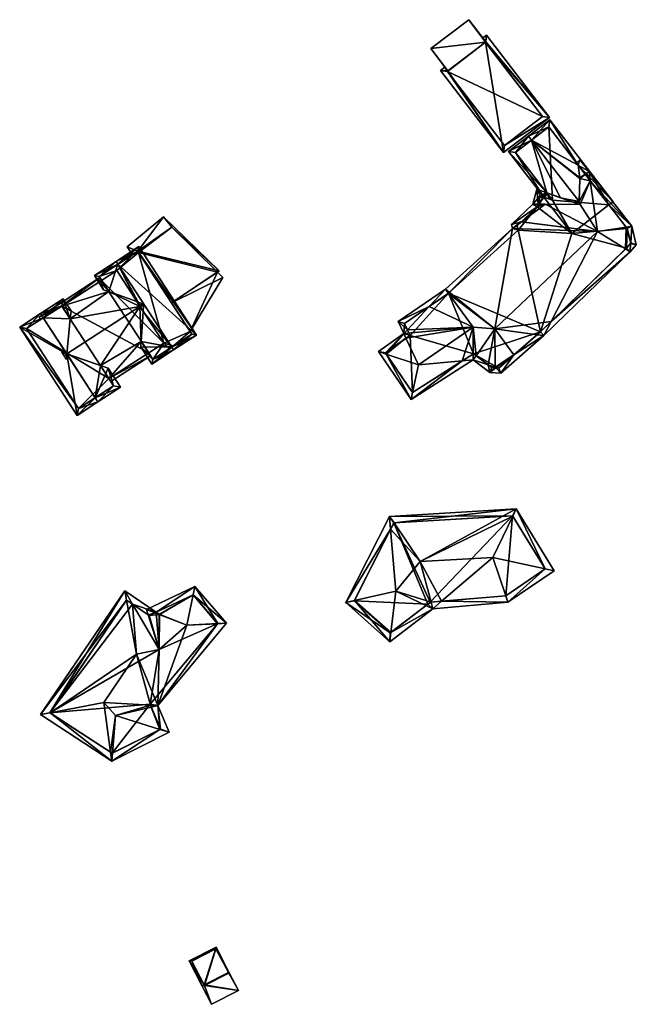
# Model space of a CAD drawing. Header units: inches. Extents: x 2523744 to 2528136, y 1148995 to 1152010.
# Tile 16 of 256: x 2524413 to 2524505, y 1149243 to 1149389. Entities that reach past the tile are written whole.
import ezdxf

# ---------------------------------------------------------------- set-up
doc = ezdxf.new("R2010")
doc.units = ezdxf.units.IN
doc.header["$MEASUREMENT"] = 0
doc.layers.add('Gebaeude Einzelhaus', color=10, linetype='Continuous')
doc.layers.add('Offenes Gebaeude', color=10, linetype='Continuous')

msp = doc.modelspace()

# ---------------------------------------------------------------- meshes
at = {"layer": 'Gebaeude Einzelhaus'}
mesh = msp.add_polyface(dxfattribs=at)
corners = [(2524476.831, 1149381.886, 428.159), (2524475.74, 1149381.947, 428.159), (2524485.122, 1149369.718, 428.159), (2524476.399, 1149382.453, 428.159), (2524482.448, 1149386.148, 428.159), (2524491.969, 1149374.972, 428.159), (2524482.477, 1149386.187, 428.159), (2524482.587, 1149387.2, 428.159), (2524482.031, 1149386.773, 428.159), (2524482.476, 1149386.112, 428.158), (2524476.854, 1149381.856, 428.159), (2524485.261, 1149370.77, 428.159), (2524490.917, 1149375.11, 428.159), (2524476.792, 1149381.808, 428.159), (2524482.476, 1149386.112, 428.058), (2524490.917, 1149375.11, 419.775), (2524482.448, 1149386.148, 419.775), (2524482.448, 1149386.148, 428.059), (2524476.854, 1149381.856, 428.058), (2524476.792, 1149381.808, 419.775), (2524485.261, 1149370.77, 419.775)]
mesh.append_faces([[corners[k] for k in face] for face in [(13, 0, 10), (13, 3, 0), (13, 1, 3), (2, 13, 11), (13, 2, 1), (9, 5, 12), (12, 5, 11), (11, 5, 2), (9, 7, 5), (9, 6, 7), (7, 6, 8), (4, 10, 0), (9, 4, 6), (6, 7, 8), (4, 5, 6), (6, 5, 7), (0, 2, 4), (4, 2, 5), (3, 1, 0), (0, 1, 2)]], dxfattribs={"color": 13})
mesh.append_faces([[corners[k] for k in face] for face in [(15, 20, 19), (15, 19, 16), (12, 11, 15), (15, 11, 20), (11, 13, 20), (20, 13, 19), (16, 18, 17), (18, 13, 10), (16, 19, 18), (18, 19, 13), (14, 16, 17), (14, 15, 16), (9, 12, 14), (14, 12, 15)]], dxfattribs={"color": 41})
mesh = msp.add_polyface(dxfattribs=at)
corners = [(2524490.599, 1149363.289, 417.704), (2524490.74, 1149363.24, 417.704), (2524490.533, 1149363.044, 417.704), (2524490.599, 1149363.289, 427.431), (2524490.533, 1149363.044, 427.129), (2524490.74, 1149363.24, 427.129), (2524491.875, 1149362.84, 427.595), (2524491.747, 1149363.525, 427.34), (2524491.583, 1149363.739, 427.767), (2524491.583, 1149363.739, 427.34), (2524491.125, 1149363.104, 417.704), (2524491.125, 1149363.104, 426.788), (2524491.871, 1149373.567, 417.704), (2524492.425, 1149362.647, 417.704), (2524486.938, 1149369.763, 417.704), (2524486.938, 1149369.763, 427.34), (2524489.32, 1149371.6, 429.554), (2524491.871, 1149373.567, 427.31), (2524492.425, 1149362.647, 428.209), (2524490.085, 1149364.265, 427.129), (2524489.49, 1149362.058, 427.129), (2524490.265, 1149362.051, 427.431), (2524491.45, 1149363.911, 427.129), (2524492.425, 1149362.647, 427.34), (2524488.862, 1149372.194, 429.554), (2524485.886, 1149369.899, 426.788), (2524492.007, 1149374.619, 426.788), (2524493.628, 1149363.021, 428.21)]
mesh.append_faces([[corners[k] for k in face] for face in [(18, 3, 8), (8, 3, 19), (19, 3, 20), (8, 19, 21), (5, 7, 6), (5, 22, 7), (7, 5, 6), (7, 22, 5), (11, 7, 23), (11, 9, 7), (24, 15, 25), (25, 15, 11), (11, 15, 9), (24, 16, 15), (26, 17, 24), (24, 17, 16), (9, 11, 7), (9, 25, 11), (9, 16, 25), (25, 16, 24), (9, 27, 16), (16, 26, 24)]], dxfattribs={"color": 13})
mesh.append_faces([[corners[k] for k in face] for face in [(0, 1, 2), (3, 0, 4), (4, 0, 2), (3, 5, 0), (0, 5, 1), (3, 6, 5), (7, 8, 9), (10, 2, 1), (6, 11, 5), (5, 11, 1), (1, 11, 10), (12, 13, 14), (14, 9, 15), (14, 13, 9), (16, 17, 15), (15, 17, 14), (14, 17, 12)]], dxfattribs={"color": 41})
mesh = msp.add_polyface(dxfattribs=at)
corners = [(2524491.583, 1149363.739, 427.767), (2524493.628, 1149363.021, 428.21), (2524491.583, 1149363.739, 427.34), (2524492.425, 1149362.647, 428.209), (2524492.138, 1149363.019, 427.617), (2524491.747, 1149363.525, 427.34), (2524500.82, 1149361.937, 427.32), (2524498.051, 1149365.537, 428.803), (2524500.821, 1149361.936, 428.862), (2524498.05, 1149365.538, 428.802), (2524497.29, 1149366.525, 428.05), (2524496.256, 1149367.868, 427.315), (2524491.871, 1149373.567, 417.704), (2524500.82, 1149361.937, 417.704), (2524492.425, 1149362.647, 417.704), (2524491.871, 1149373.567, 427.31), (2524497.855, 1149366.91, 428.097), (2524495.995, 1149368.208, 427.129), (2524496.479, 1149368.666, 427.129), (2524504.231, 1149358.779, 428.135), (2524496.492, 1149365.896, 428.024), (2524496.55, 1149361.995, 429.833), (2524496.373, 1149362.452, 429.554), (2524496.497, 1149365.986, 427.983), (2524492.007, 1149374.619, 426.788), (2524501.425, 1149362.404, 426.788), (2524489.32, 1149371.6, 429.554)]
mesh.append_faces([[corners[k] for k in face] for face in [(10, 16, 9), (16, 7, 9), (16, 8, 7), (11, 16, 10), (17, 18, 11), (11, 18, 16), (19, 16, 7), (7, 16, 9), (20, 9, 16), (21, 7, 22), (22, 7, 20), (20, 7, 9), (10, 20, 16), (10, 23, 20), (10, 11, 23), (11, 18, 17), (10, 16, 11), (11, 16, 18), (24, 11, 15), (24, 25, 11), (11, 25, 6), (26, 1, 22), (11, 26, 23), (23, 26, 20), (20, 26, 22), (11, 24, 26), (6, 25, 11), (11, 25, 24)]], dxfattribs={"color": 13})
mesh.append_faces([[corners[k] for k in face] for face in [(0, 1, 2), (3, 0, 4), (4, 0, 5), (6, 7, 8), (6, 9, 7), (6, 10, 9), (6, 11, 10), (12, 13, 14), (2, 14, 5), (11, 12, 15), (11, 13, 12), (11, 6, 13)]], dxfattribs={"color": 41})
mesh = msp.add_polyface(dxfattribs=at)
corners = [(2524491.583, 1149363.739, 427.767), (2524496.55, 1149361.995, 429.884), (2524493.628, 1149363.021, 428.21), (2524496.55, 1149361.995, 429.833), (2524491.314, 1149362.042, 427.745), (2524490.265, 1149362.051, 427.431), (2524491.875, 1149362.84, 427.595), (2524492.425, 1149362.647, 428.209), (2524492.223, 1149362.718, 427.794), (2524492.425, 1149362.647, 427.906), (2524492.317, 1149362.787, 427.799), (2524492.138, 1149363.019, 427.617), (2524503.54, 1149358.446, 417.704), (2524495.304, 1149357.684, 417.704), (2524500.82, 1149361.937, 417.704), (2524490.159, 1149361.658, 417.704), (2524491.125, 1149363.104, 417.704), (2524503.382, 1149358.649, 428.891), (2524500.82, 1149361.937, 427.32), (2524500.821, 1149361.936, 428.862), (2524503.54, 1149358.446, 428.8), (2524492.425, 1149362.647, 427.34), (2524491.125, 1149363.104, 426.788), (2524491.747, 1149363.525, 427.34), (2524492.425, 1149362.647, 417.704), (2524504.231, 1149358.779, 428.135), (2524497.855, 1149366.91, 428.097), (2524498.051, 1149365.537, 428.803), (2524499.124, 1149357.996, 432.681), (2524496.373, 1149362.452, 429.554), (2524487.785, 1149359.415, 427.554)]
mesh.append_faces([[corners[k] for k in face] for face in [(0, 5, 1), (9, 6, 11), (17, 25, 20), (25, 19, 26), (25, 17, 19), (6, 23, 11), (25, 27, 17), (17, 27, 28), (8, 9, 10), (3, 29, 2), (30, 28, 4), (4, 28, 3), (3, 28, 27), (10, 11, 8), (8, 11, 6), (23, 6, 11), (23, 22, 21)]], dxfattribs={"color": 13})
mesh.append_faces([[corners[k] for k in face] for face in [(0, 1, 2), (2, 1, 3), (1, 4, 3), (1, 5, 4), (6, 7, 8), (8, 7, 9), (7, 10, 9), (7, 11, 10), (12, 13, 14), (13, 15, 16), (17, 18, 19), (18, 12, 14), (17, 20, 18), (18, 20, 12), (6, 21, 22), (6, 9, 21), (23, 21, 11), (11, 21, 9), (24, 13, 16), (24, 14, 13), (22, 21, 24), (23, 24, 21)]], dxfattribs={"color": 41})
mesh = msp.add_polyface(dxfattribs=at)
corners = [(2524491.314, 1149362.042, 427.745), (2524490.265, 1149362.051, 427.431), (2524490.71, 1149362.047, 427.498), (2524490.265, 1149362.051, 427.363), (2524490.599, 1149363.289, 427.431), (2524490.533, 1149363.044, 427.129), (2524492.425, 1149362.647, 428.209), (2524491.875, 1149362.84, 427.595), (2524491.125, 1149363.104, 417.704), (2524490.265, 1149362.051, 417.704), (2524490.533, 1149363.044, 417.704), (2524490.159, 1149361.658, 417.704), (2524495.304, 1149357.684, 417.704), (2524487.317, 1149358.189, 417.704), (2524487.153, 1149358.817, 417.704), (2524487.785, 1149359.415, 427.554), (2524487.783, 1149359.412, 427.554), (2524487.153, 1149358.817, 427.579), (2524490.159, 1149361.658, 427.458), (2524490.164, 1149361.675, 427.452), (2524491.125, 1149363.104, 426.788), (2524492.425, 1149362.647, 417.704), (2524489.49, 1149362.058, 427.129), (2524490.085, 1149364.265, 427.129), (2524486.476, 1149358.44, 427.484), (2524486.315, 1149359.056, 427.129), (2524499.124, 1149357.996, 432.681)]
mesh.append_faces([[corners[k] for k in face] for face in [(22, 4, 1), (1, 23, 22), (18, 15, 19), (24, 16, 17), (25, 16, 24), (25, 15, 16), (25, 19, 15), (19, 22, 3), (3, 22, 5), (19, 25, 22), (16, 26, 15), (19, 0, 2), (25, 15, 19), (19, 15, 0), (25, 16, 15), (25, 24, 16), (19, 22, 25), (19, 3, 22), (22, 3, 5), (19, 2, 3)]], dxfattribs={"color": 13})
mesh.append_faces([[corners[k] for k in face] for face in [(0, 1, 2), (2, 1, 3), (4, 5, 1), (1, 5, 3), (4, 6, 7), (8, 9, 10), (8, 11, 9), (12, 13, 11), (11, 13, 14), (15, 14, 16), (16, 14, 17), (15, 11, 14), (15, 18, 11), (18, 19, 11), (3, 11, 19), (3, 5, 11), (11, 5, 9), (9, 5, 10), (20, 21, 8)]], dxfattribs={"color": 41})
mesh = msp.add_polyface(dxfattribs=at)
corners = [(2524430.731, 1149355.048, 428.091), (2524434.555, 1149360.191, 428.091), (2524429.153, 1149355.734, 428.091), (2524442.819, 1149352.121, 428.091), (2524429.927, 1149354.525, 428.091), (2524435.718, 1149347.372, 428.091), (2524434.555, 1149360.191, 418.745), (2524442.819, 1149352.121, 418.745), (2524429.153, 1149355.734, 418.745), (2524429.927, 1149354.525, 418.745), (2524442.562, 1149351.949, 425.344), (2524435.718, 1149347.372, 425.344), (2524442.562, 1149351.949, 418.745), (2524435.793, 1149358.614, 418.745), (2524430.731, 1149355.048, 418.745), (2524430.835, 1149354.887, 418.745)]
mesh.append_faces([[corners[k] for k in face] for face in [(3, 0, 5), (0, 2, 4), (3, 1, 0), (0, 1, 2)]], dxfattribs={"color": 13})
mesh.append_faces([[corners[k] for k in face] for face in [(8, 14, 9), (14, 13, 15), (13, 7, 12), (8, 6, 14), (14, 6, 13), (13, 6, 7), (7, 10, 12), (10, 5, 11), (7, 3, 10), (10, 3, 5), (8, 9, 2), (2, 9, 4), (2, 1, 8), (8, 1, 6), (1, 3, 6), (6, 3, 7)]], dxfattribs={"color": 41})
mesh = msp.add_polyface(dxfattribs=at)
corners = [(2524495.304, 1149357.684, 417.704), (2524490.643, 1149343.062, 417.704), (2524487.317, 1149358.189, 417.704), (2524504.072, 1149356.225, 417.704), (2524503.422, 1149355.512, 417.704), (2524503.54, 1149358.446, 417.704), (2524503.54, 1149358.446, 428.8), (2524504.054, 1149356.299, 428.835), (2524504.072, 1149356.225, 428.845), (2524504.047, 1149356.198, 428.864), (2524503.422, 1149355.512, 429.551), (2524492.231, 1149344.609, 429.575), (2524503.305, 1149355.398, 429.677), (2524490.643, 1149343.062, 429.59), (2524490.165, 1149342.647, 429.618), (2524504.231, 1149358.779, 428.135), (2524504.894, 1149356.014, 428.492), (2524503.961, 1149354.99, 429.205), (2524491.149, 1149342.508, 429.087), (2524503.382, 1149358.649, 428.891), (2524499.124, 1149357.996, 432.681), (2524483.835, 1149343.538, 433.036), (2524487.783, 1149359.412, 427.554), (2524486.476, 1149358.44, 427.484)]
mesh.append_faces([[corners[k] for k in face] for face in [(7, 6, 15), (8, 7, 16), (7, 15, 16), (10, 9, 17), (12, 10, 17), (17, 9, 16), (16, 9, 8), (14, 13, 18), (18, 13, 11), (18, 11, 17), (17, 11, 12), (12, 19, 20), (12, 7, 19), (19, 7, 15), (12, 9, 7), (12, 17, 9), (9, 16, 7), (7, 16, 15), (9, 17, 16), (21, 11, 20), (14, 18, 11), (11, 12, 20), (11, 17, 12), (11, 18, 17), (22, 23, 20)]], dxfattribs={"color": 13})
mesh.append_faces([[corners[k] for k in face] for face in [(0, 1, 2), (3, 4, 5), (5, 4, 0), (0, 4, 1), (6, 3, 5), (6, 7, 3), (7, 8, 3), (8, 9, 3), (9, 4, 3), (9, 10, 4), (11, 4, 12), (12, 4, 10), (11, 1, 4), (11, 13, 1), (14, 1, 13)]], dxfattribs={"color": 41})
mesh = msp.add_polyface(dxfattribs=at)
corners = [(2524436.044, 1149340.978, 425.344), (2524435.407, 1149340.564, 425.344), (2524435.438, 1149340.523, 425.344), (2524435.718, 1149347.372, 425.344), (2524443.386, 1149351.138, 425.344), (2524442.562, 1149351.949, 425.344), (2524438.487, 1149343.111, 425.344), (2524435.407, 1149340.564, 418.745), (2524435.438, 1149340.523, 418.745), (2524436.044, 1149340.978, 418.745), (2524443.386, 1149351.138, 418.745), (2524438.487, 1149343.111, 418.745), (2524442.562, 1149351.949, 418.745), (2524430.835, 1149354.887, 418.745), (2524435.793, 1149358.614, 418.745)]
mesh.append_faces([[corners[k] for k in face] for face in [(6, 4, 3), (3, 4, 5), (0, 1, 2)]], dxfattribs={"color": 13})
mesh.append_faces([[corners[k] for k in face] for face in [(12, 13, 14), (10, 11, 12), (12, 11, 13), (7, 9, 8), (10, 12, 4), (4, 12, 5), (11, 10, 6), (6, 10, 4), (0, 2, 9), (9, 2, 8), (8, 2, 7), (7, 2, 1)]], dxfattribs={"color": 41})
mesh = msp.add_polyface(dxfattribs=at)
corners = [(2524476.94, 1149348.8, 417.704), (2524471.23, 1149342.54, 417.704), (2524470.423, 1149344.33, 417.704), (2524480.666, 1149339.794, 417.704), (2524470.614, 1149342.109, 429.272), (2524467.549, 1149339.965, 417.704), (2524471.23, 1149342.54, 429.268), (2524470.847, 1149343.39, 428.743), (2524470.423, 1149344.33, 428.123), (2524474.089, 1149346.845, 428.122), (2524476.927, 1149348.791, 428.096), (2524476.94, 1149348.8, 428.097), (2524487.317, 1149358.189, 427.928), (2524470.291, 1149342.798, 428.849), (2524467.549, 1149339.965, 429.465), (2524466.513, 1149340.156, 429.087), (2524476.483, 1149349.395, 427.664), (2524469.481, 1149344.594, 427.664), (2524486.476, 1149358.44, 427.484), (2524480.63, 1149339.771, 429.562), (2524481.056, 1149339.501, 429.612), (2524480.631, 1149343.761, 431.693), (2524483.835, 1149343.538, 433.036), (2524472.466, 1149338.161, 431.693), (2524467.686, 1149339.763, 429.601)]
mesh.append_faces([[corners[k] for k in face] for face in [(4, 13, 6), (6, 13, 7), (13, 14, 15), (13, 4, 14), (9, 16, 10), (8, 17, 9), (9, 17, 16), (7, 13, 8), (8, 13, 17), (16, 11, 10), (16, 18, 11), (19, 20, 21), (21, 20, 22), (23, 21, 4), (4, 21, 13), (4, 13, 24), (24, 13, 15), (22, 10, 21), (22, 16, 10), (9, 10, 16), (7, 21, 9), (9, 21, 10), (7, 13, 21), (16, 17, 9), (9, 17, 7), (7, 17, 13), (18, 16, 22)]], dxfattribs={"color": 13})
mesh.append_faces([[corners[k] for k in face] for face in [(0, 1, 2), (0, 3, 1), (4, 1, 5), (4, 6, 1), (7, 1, 6), (7, 8, 1), (1, 8, 2), (9, 2, 8), (9, 0, 2), (9, 10, 0), (10, 11, 0), (11, 12, 0)]], dxfattribs={"color": 41})
mesh = msp.add_polyface(dxfattribs=at)
corners = [(2524480.666, 1149339.794, 417.704), (2524484.451, 1149337.677, 417.704), (2524483.391, 1149337.747, 417.704), (2524487.317, 1149358.189, 417.704), (2524490.643, 1149343.062, 417.704), (2524476.94, 1149348.8, 417.704), (2524486.691, 1149339.625, 429.523), (2524490.165, 1149342.647, 429.618), (2524484.451, 1149337.677, 429.523), (2524483.973, 1149337.709, 429.719), (2524483.797, 1149337.72, 429.719), (2524483.391, 1149337.747, 429.575), (2524482.861, 1149338.145, 429.575), (2524487.317, 1149358.189, 427.928), (2524487.153, 1149358.817, 427.579), (2524487.153, 1149358.817, 417.704), (2524491.149, 1149342.508, 429.087), (2524484.71, 1149336.908, 429.087), (2524483.118, 1149337.013, 429.087), (2524476.94, 1149348.8, 428.097), (2524486.476, 1149358.44, 427.484), (2524492.231, 1149344.609, 429.575), (2524483.835, 1149343.538, 433.036), (2524483.881, 1149337.808, 429.798), (2524499.124, 1149357.996, 432.681)]
mesh.append_faces([[corners[k] for k in face] for face in [(16, 6, 7), (17, 6, 16), (9, 8, 17), (17, 8, 6), (10, 9, 18), (9, 17, 18), (10, 18, 11), (11, 18, 12), (19, 20, 13), (13, 20, 14), (7, 21, 22), (6, 22, 23), (6, 7, 22), (6, 16, 7), (17, 6, 9), (9, 6, 23), (17, 16, 6), (10, 9, 23), (10, 18, 9), (9, 18, 17), (23, 22, 12), (12, 10, 23), (12, 18, 10), (24, 20, 22)]], dxfattribs={"color": 13})
mesh.append_faces([[corners[k] for k in face] for face in [(0, 1, 2), (3, 4, 5), (5, 4, 0), (0, 4, 1), (6, 4, 7), (6, 1, 4), (6, 8, 1), (9, 10, 8), (8, 2, 1), (10, 11, 8), (8, 11, 2), (12, 2, 11), (5, 13, 3), (13, 14, 3), (3, 14, 15)]], dxfattribs={"color": 41})
mesh = msp.add_polyface(dxfattribs=at)
corners = [(2524435.77, 1149340.8, 435.743), (2524436.041, 1149340.383, 435.743), (2524439.426, 1149342.583, 433.136), (2524427.763, 1149353.12, 435.743), (2524430.878, 1149355.739, 433.136), (2524427.491, 1149353.539, 435.743), (2524432.814, 1149338.285, 433.136), (2524431.526, 1149346.101, 435.289), (2524431.224, 1149341.648, 433.474), (2524431.168, 1149340.818, 433.136), (2524424.264, 1149351.441, 433.136), (2524426.409, 1149349.057, 433.474), (2524430.563, 1149347.583, 435.289), (2524425.634, 1149349.332, 433.136), (2524438.735, 1149342.729, 433.459), (2524430.731, 1149355.048, 433.459), (2524424.955, 1149351.295, 433.475), (2524432.96, 1149338.976, 433.474), (2524436.044, 1149340.978, 425.344), (2524438.735, 1149342.729, 418.745), (2524435.407, 1149340.564, 425.344), (2524432.96, 1149338.976, 418.745), (2524435.407, 1149340.564, 418.745), (2524436.044, 1149340.978, 418.745), (2524438.487, 1149343.111, 425.344), (2524435.718, 1149347.372, 428.091), (2524438.487, 1149343.111, 418.745), (2524435.718, 1149347.372, 425.344), (2524430.731, 1149355.048, 428.091), (2524429.927, 1149354.525, 428.091), (2524424.955, 1149351.295, 418.745), (2524429.927, 1149354.525, 418.745), (2524425.328, 1149350.721, 432.446), (2524425.328, 1149350.721, 418.745), (2524432.331, 1149339.944, 432.441), (2524432.331, 1149339.944, 418.745), (2524427.575, 1149352.181, 418.745), (2524430.835, 1149354.887, 418.745), (2524434.578, 1149341.405, 418.745), (2524430.731, 1149355.048, 418.745)]
mesh.append_faces([[corners[k] for k in face] for face in [(17, 9, 8), (17, 6, 9), (17, 1, 6), (17, 0, 1), (10, 16, 13), (13, 16, 11), (10, 5, 16), (16, 5, 3), (2, 15, 4), (4, 15, 5), (5, 15, 3), (0, 14, 1), (1, 14, 2), (2, 14, 15), (11, 10, 13), (7, 3, 12), (12, 3, 11), (11, 3, 10), (10, 3, 5), (6, 0, 9), (9, 0, 8), (8, 0, 7), (7, 0, 3), (6, 1, 0), (3, 4, 5), (0, 2, 3), (3, 2, 4), (0, 1, 2)]], dxfattribs={"color": 13})
mesh.append_faces([[corners[k] for k in face] for face in [(38, 21, 35), (38, 22, 21), (38, 23, 22), (38, 26, 23), (23, 26, 19), (38, 37, 26), (37, 31, 39), (38, 36, 37), (37, 36, 31), (31, 36, 30), (30, 36, 33), (21, 34, 35), (21, 17, 34), (34, 17, 8), (32, 30, 33), (11, 16, 32), (32, 16, 30), (30, 29, 31), (29, 15, 28), (30, 16, 29), (29, 16, 15), (15, 16, 3), (15, 25, 28), (25, 24, 27), (24, 19, 26), (15, 14, 25), (25, 14, 24), (24, 14, 19), (19, 18, 23), (20, 21, 22), (18, 17, 20), (20, 17, 21), (19, 14, 18), (18, 14, 17), (17, 14, 0)]], dxfattribs={"color": 41})
mesh = msp.add_polyface(dxfattribs=at)
corners = [(2524420.171, 1149339.784, 435.743), (2524420.152, 1149339.772, 435.743), (2524420.186, 1149339.761, 435.729), (2524425.159, 1149338.056, 433.624), (2524431.224, 1149341.648, 433.474), (2524426.426, 1149336.107, 432.441), (2524431.04, 1149346.849, 435.743), (2524432.603, 1149339.525, 432.187), (2524426.698, 1149335.687, 432.187), (2524432.331, 1149339.944, 432.441), (2524431.526, 1149346.101, 435.289), (2524431.583, 1149346.931, 435.628), (2524431.459, 1149347.121, 435.743), (2524419.752, 1149339.512, 435.743), (2524420.113, 1149338.957, 435.406), (2524420.661, 1149344.98, 433.623), (2524420.156, 1149339.807, 435.729), (2524426.409, 1149349.057, 433.474), (2524419.425, 1149346.883, 432.446), (2524431.338, 1149347.307, 435.628), (2524430.563, 1149347.583, 435.289), (2524425.328, 1149350.721, 432.446), (2524419.387, 1149346.941, 432.41), (2524425.056, 1149351.139, 432.187), (2524416.014, 1149345.263, 432.187), (2524416.249, 1149344.902, 432.411), (2524419.398, 1149340.056, 435.406), (2524419.425, 1149346.883, 418.745), (2524425.328, 1149350.721, 418.745), (2524426.426, 1149336.107, 418.745), (2524432.331, 1149339.944, 418.745), (2524427.575, 1149352.181, 418.745), (2524434.578, 1149341.405, 418.745)]
mesh.append_faces([[corners[k] for k in face] for face in [(22, 21, 18), (22, 23, 21), (25, 24, 22), (22, 24, 23), (6, 19, 12), (6, 20, 19), (0, 1, 16), (1, 13, 26), (7, 5, 9), (7, 8, 5), (1, 14, 13), (0, 2, 1), (6, 11, 10), (6, 12, 11), (1, 26, 13), (22, 24, 25), (22, 23, 24), (18, 21, 22), (22, 21, 23), (18, 17, 21), (17, 6, 20), (20, 6, 19), (19, 6, 12), (0, 16, 1), (18, 15, 17), (17, 15, 6), (6, 15, 0), (0, 15, 16), (1, 13, 14), (6, 11, 12), (6, 10, 11), (6, 4, 10), (4, 5, 9), (9, 5, 7), (7, 5, 8), (0, 3, 6), (6, 3, 4), (4, 3, 5), (0, 2, 3), (0, 1, 2)]], dxfattribs={"color": 13})
mesh.append_faces([[corners[k] for k in face] for face in [(28, 30, 27), (27, 30, 29), (28, 32, 30), (28, 31, 32), (5, 30, 9), (5, 29, 30), (0, 16, 2), (27, 21, 28), (27, 18, 21), (6, 10, 20)]], dxfattribs={"color": 41})
mesh = msp.add_polyface(dxfattribs=at)
corners = [(2524420.661, 1149344.98, 433.623), (2524420.778, 1149346.176, 433.136), (2524419.607, 1149347.979, 433.136), (2524416.65, 1149345.162, 435.743), (2524416.241, 1149345.791, 435.743), (2524420.156, 1149339.807, 435.729), (2524420.152, 1149339.772, 435.743), (2524420.186, 1149339.761, 435.729), (2524424.382, 1149333.264, 435.743), (2524428.156, 1149334.821, 433.136), (2524424.791, 1149332.635, 435.743), (2524426.311, 1149337.661, 433.136), (2524425.159, 1149338.056, 433.624), (2524413.138, 1149343.775, 433.136), (2524421.688, 1149330.619, 433.136), (2524427.118, 1149335.041, 433.624), (2524419.387, 1149346.941, 433.623), (2524414.176, 1149343.555, 433.665), (2524421.908, 1149331.657, 433.664), (2524426.426, 1149336.107, 432.441), (2524427.118, 1149335.041, 418.745), (2524426.426, 1149336.107, 418.745), (2524419.425, 1149346.883, 432.446), (2524419.387, 1149346.941, 432.41), (2524419.425, 1149346.883, 418.745), (2524419.387, 1149346.941, 418.745), (2524414.176, 1149343.555, 418.745), (2524421.908, 1149331.657, 418.745)]
mesh.append_faces([[corners[k] for k in face] for face in [(14, 18, 10), (10, 18, 8), (17, 4, 3), (14, 13, 18), (18, 13, 17), (17, 13, 4), (0, 16, 1), (1, 16, 2), (2, 16, 4), (4, 16, 3), (10, 15, 9), (9, 15, 11), (11, 15, 12), (10, 8, 15), (6, 14, 8), (8, 14, 10), (3, 13, 6), (6, 13, 14), (3, 4, 13), (7, 8, 12), (12, 8, 11), (11, 8, 9), (9, 8, 10), (5, 6, 7), (7, 6, 8), (0, 3, 5), (5, 3, 6), (0, 2, 3), (3, 2, 4), (0, 1, 2)]], dxfattribs={"color": 13})
mesh.append_faces([[corners[k] for k in face] for face in [(21, 26, 24), (24, 26, 25), (20, 27, 21), (21, 27, 26), (15, 27, 20), (15, 18, 27), (15, 8, 18), (18, 26, 27), (18, 17, 26), (3, 23, 17), (17, 23, 26), (26, 23, 25), (3, 16, 23), (23, 24, 25), (23, 22, 24), (23, 16, 22), (22, 16, 0), (19, 20, 21), (12, 15, 19), (19, 15, 20)]], dxfattribs={"color": 41})
mesh = msp.add_polyface(dxfattribs=at)
corners = [(2524471.23, 1149342.54, 417.704), (2524471.582, 1149334.029, 417.704), (2524467.549, 1149339.965, 417.704), (2524480.666, 1149339.794, 417.704), (2524481.056, 1149339.501, 429.612), (2524482.861, 1149338.145, 429.575), (2524483.391, 1149337.747, 417.704), (2524480.666, 1149339.794, 429.59), (2524480.63, 1149339.771, 429.562), (2524479.004, 1149338.739, 429.606), (2524471.588, 1149334.033, 429.606), (2524471.582, 1149334.029, 429.601), (2524467.686, 1149339.763, 429.601), (2524467.549, 1149339.965, 429.465), (2524470.614, 1149342.109, 429.272), (2524480.63, 1149338.883, 429.087), (2524483.118, 1149337.013, 429.087), (2524471.37, 1149333.006, 429.087), (2524466.513, 1149340.156, 429.087), (2524480.631, 1149343.761, 431.693), (2524472.466, 1149338.161, 431.693), (2524483.835, 1149343.538, 433.036)]
mesh.append_faces([[corners[k] for k in face] for face in [(4, 8, 7), (5, 15, 4), (4, 15, 8), (15, 9, 8), (5, 16, 15), (11, 10, 17), (17, 9, 15), (17, 10, 9), (13, 12, 18), (18, 12, 17), (17, 12, 11), (9, 19, 20), (9, 8, 19), (9, 15, 8), (8, 15, 4), (5, 4, 15), (5, 21, 4), (15, 16, 5), (10, 9, 20), (10, 17, 9), (9, 17, 15), (12, 10, 20), (12, 17, 10), (12, 18, 17), (14, 12, 20)]], dxfattribs={"color": 13})
mesh.append_faces([[corners[k] for k in face] for face in [(0, 1, 2), (0, 3, 1), (4, 3, 5), (5, 3, 6), (4, 7, 3), (7, 8, 3), (9, 3, 8), (9, 1, 3), (9, 10, 1), (10, 11, 1), (12, 1, 11), (12, 2, 1), (12, 13, 2), (14, 2, 13)]], dxfattribs={"color": 41})
mesh = msp.add_polyface(dxfattribs=at)
corners = [(2524468.34, 1149313.711, 427.285), (2524461.68, 1149302.836, 426.618), (2524462.946, 1149303.118, 427.002), (2524468.185, 1149315.61, 426.959), (2524469.093, 1149304.488, 428.869), (2524468.839, 1149314.647, 427.35), (2524487.01, 1149316.728, 426.959), (2524472.744, 1149308.896, 429.684), (2524468.23, 1149296.986, 426.618), (2524468.389, 1149298.368, 427.033), (2524474.611, 1149301.884, 426.959), (2524475.915, 1149302.999, 427.357), (2524485.8, 1149302.841, 426.842), (2524485.467, 1149303.823, 427.26), (2524483.534, 1149309.513, 429.684), (2524474.35, 1149302.865, 427.34), (2524492.693, 1149307.535, 426.959), (2524491.336, 1149307.828, 427.363), (2524486.495, 1149315.66, 427.363), (2524486.474, 1149315.694, 427.349), (2524468.816, 1149314.646, 427.341), (2524462.921, 1149303.069, 426.983), (2524468.279, 1149298.284, 426.983), (2524485.455, 1149303.815, 427.258), (2524473.85, 1149302.554, 427.328), (2524474.235, 1149302.855, 427.358), (2524491.339, 1149307.823, 427.36), (2524474.235, 1149302.855, 417.844), (2524473.85, 1149302.554, 417.844), (2524485.455, 1149303.815, 417.844), (2524491.339, 1149307.823, 417.844), (2524486.474, 1149315.694, 417.844), (2524468.816, 1149314.646, 417.844), (2524462.921, 1149303.069, 417.844), (2524468.279, 1149298.284, 417.844)]
mesh.append_faces([[corners[k] for k in face] for face in [(18, 19, 6), (16, 26, 17), (16, 17, 6), (6, 17, 18), (12, 23, 13), (12, 26, 16), (12, 13, 26), (11, 10, 15), (24, 10, 9), (15, 24, 25), (15, 10, 24), (10, 11, 12), (12, 11, 23), (9, 8, 22), (8, 9, 10), (2, 21, 1), (1, 22, 8), (1, 21, 22), (0, 3, 20), (3, 5, 20), (19, 3, 6), (19, 5, 3), (2, 1, 0), (0, 1, 3), (6, 7, 18), (18, 7, 14), (17, 18, 14), (17, 6, 18), (17, 16, 6), (12, 17, 13), (13, 17, 14), (12, 16, 17), (11, 15, 10), (11, 7, 15), (11, 14, 7), (4, 15, 7), (4, 10, 15), (11, 13, 14), (10, 12, 11), (11, 12, 13), (9, 10, 4), (9, 8, 10), (2, 9, 4), (1, 8, 2), (2, 8, 9), (5, 0, 7), (7, 0, 4), (5, 3, 0), (7, 6, 5), (5, 6, 3), (0, 2, 4), (3, 1, 0), (0, 1, 2)]], dxfattribs={"color": 13})
mesh.append_faces([[corners[k] for k in face] for face in [(29, 31, 30), (27, 32, 31), (27, 31, 29), (28, 34, 33), (28, 33, 32), (28, 32, 27), (9, 34, 28), (22, 34, 9), (33, 34, 21), (21, 34, 22), (9, 28, 24), (2, 33, 21), (32, 33, 0), (0, 33, 2), (20, 32, 0), (31, 32, 5), (5, 32, 20), (19, 31, 5), (30, 31, 18), (18, 31, 19), (17, 30, 18), (26, 30, 17), (29, 30, 13), (13, 30, 26), (23, 29, 13), (27, 29, 11), (11, 29, 23), (15, 27, 11), (25, 27, 15), (28, 27, 24), (24, 27, 25)]], dxfattribs={"color": 41})
mesh = msp.add_polyface(dxfattribs=at)
corners = [(2524429.025, 1149303.168, 428.067), (2524428.763, 1149304.561, 427.682), (2524416.243, 1149286.144, 427.682), (2524417.655, 1149286.417, 428.073), (2524430.533, 1149295.14, 430.289), (2524425.654, 1149287.963, 430.288), (2524429.943, 1149302.551, 428.092), (2524433.881, 1149295.84, 429.46), (2524426.835, 1149279.236, 427.8), (2524426.658, 1149280.547, 428.174), (2524434.017, 1149283.938, 428.21), (2524435.399, 1149283.51, 427.8), (2524426.934, 1149280.405, 428.211), (2524427.409, 1149285.985, 430.172), (2524433.708, 1149287.496, 427.8), (2524432.723, 1149287.26, 428.171), (2524442.57, 1149299.663, 427.707), (2524443.926, 1149299.725, 427.327), (2524438.014, 1149299.453, 428.985), (2524432.595, 1149287.561, 428.144), (2524438.938, 1149303.973, 427.496), (2524439.19, 1149305.208, 427.089), (2524438.938, 1149303.977, 427.495), (2524433.904, 1149301.047, 427.688), (2524433.285, 1149301.285, 427.494), (2524432.261, 1149300.974, 427.412), (2524432.414, 1149300.87, 427.476), (2524432.005, 1149301.784, 427.089), (2524433.288, 1149301.286, 427.494), (2524417.643, 1149286.425, 428.068), (2524429.028, 1149303.173, 428.065), (2524426.901, 1149280.388, 428.195), (2524434.111, 1149283.985, 428.171), (2524432.549, 1149287.669, 428.18), (2524442.614, 1149299.715, 427.681), (2524433.459, 1149301.368, 427.682), (2524433.905, 1149301.065, 427.682), (2524432.414, 1149300.87, 428.092), (2524433.459, 1149301.368, 427.494), (2524429.943, 1149302.551, 418.307), (2524429.028, 1149303.173, 418.307), (2524417.643, 1149286.425, 418.307), (2524426.901, 1149280.388, 418.307), (2524434.111, 1149283.985, 418.307), (2524432.549, 1149287.669, 418.307), (2524442.614, 1149299.715, 418.307), (2524438.938, 1149303.973, 418.307), (2524433.288, 1149301.286, 418.307), (2524432.414, 1149300.87, 418.307), (2524432.261, 1149300.974, 418.307), (2524438.014, 1149299.453, 418.307), (2524433.881, 1149295.84, 418.307), (2524433.967, 1149301.022, 418.307), (2524433.459, 1149301.368, 418.307), (2524438.938, 1149303.977, 418.307)]
mesh.append_faces([[corners[k] for k in face] for face in [(21, 38, 27), (27, 38, 28), (21, 22, 38), (20, 36, 18), (18, 36, 23), (21, 38, 22), (22, 38, 20), (20, 38, 36), (21, 27, 38), (38, 27, 28), (35, 37, 6), (35, 6, 1), (35, 23, 36), (35, 7, 23), (35, 6, 7), (35, 1, 6), (24, 26, 25), (24, 27, 28), (24, 25, 27), (21, 20, 22), (17, 34, 21), (21, 34, 20), (17, 16, 34), (19, 33, 14), (14, 33, 16), (19, 14, 15), (16, 17, 14), (11, 32, 14), (14, 32, 15), (11, 10, 32), (31, 12, 8), (9, 31, 8), (8, 10, 11), (8, 12, 10), (29, 3, 2), (2, 3, 8), (8, 3, 9), (30, 0, 1), (6, 30, 1), (1, 29, 2), (1, 0, 29), (24, 28, 27), (27, 25, 24), (24, 25, 26), (18, 23, 7), (17, 20, 16), (16, 20, 18), (17, 21, 20), (20, 21, 22), (19, 4, 5), (19, 14, 4), (19, 15, 14), (19, 13, 15), (19, 5, 13), (7, 4, 14), (7, 14, 18), (18, 14, 16), (16, 14, 17), (10, 15, 13), (10, 14, 15), (10, 11, 14), (12, 9, 8), (12, 13, 9), (9, 13, 5), (12, 10, 13), (12, 8, 10), (10, 8, 11), (3, 9, 5), (3, 8, 9), (3, 2, 8), (6, 4, 7), (6, 0, 4), (6, 1, 0), (0, 3, 4), (4, 3, 5), (0, 2, 3), (0, 1, 2)]], dxfattribs={"color": 13})
mesh.append_faces([[corners[k] for k in face] for face in [(52, 46, 50), (52, 53, 46), (46, 53, 54), (22, 54, 38), (38, 54, 53), (20, 46, 22), (22, 46, 54), (47, 53, 52), (49, 51, 39), (36, 38, 35), (37, 25, 6), (6, 25, 39), (39, 25, 49), (37, 26, 25), (37, 24, 26), (28, 38, 47), (47, 38, 53), (37, 35, 24), (24, 35, 28), (28, 35, 38), (52, 48, 47), (52, 51, 48), (48, 51, 49), (51, 41, 39), (39, 41, 40), (51, 44, 41), (41, 44, 42), (42, 44, 43), (51, 45, 44), (52, 50, 51), (51, 50, 45), (45, 50, 46), (26, 48, 25), (25, 48, 49), (28, 47, 24), (24, 47, 26), (26, 47, 48), (45, 20, 34), (45, 46, 20), (34, 16, 45), (16, 44, 45), (16, 33, 44), (33, 19, 44), (15, 44, 19), (15, 43, 44), (15, 32, 43), (10, 43, 32), (10, 42, 43), (10, 12, 42), (12, 31, 42), (9, 42, 31), (9, 41, 42), (9, 3, 41), (3, 29, 41), (29, 0, 41), (41, 0, 40), (0, 30, 40), (30, 39, 40), (30, 6, 39)]], dxfattribs={"color": 41})
mesh = msp.add_polyface(dxfattribs=at)
corners = [(2524444.208, 1149247.779, 423.135), (2524445.676, 1149245.109, 421.003), (2524444.283, 1149247.818, 423.135), (2524440.609, 1149245.928, 423.135), (2524441.68, 1149243.054, 421.003), (2524440.288, 1149245.763, 423.135), (2524442.356, 1149251.564, 422.543), (2524438.361, 1149249.51, 422.543), (2524440.65, 1149245.85, 423.073), (2524444.25, 1149247.7, 423.072), (2524442.35, 1149251.3, 422.576), (2524438.75, 1149249.45, 422.575), (2524444.25, 1149247.7, 416.532), (2524442.35, 1149251.3, 416.532), (2524438.75, 1149249.45, 416.532), (2524440.65, 1149245.85, 416.532)]
mesh.append_faces([[corners[k] for k in face] for face in [(3, 8, 5), (11, 3, 5), (7, 11, 5), (10, 11, 6), (6, 11, 7), (0, 10, 2), (9, 0, 2), (2, 10, 6), (1, 8, 9), (1, 9, 2), (5, 8, 4), (4, 8, 1), (3, 7, 5), (0, 6, 3), (3, 6, 7), (0, 2, 6), (4, 3, 5), (4, 1, 3), (3, 1, 0), (0, 1, 2)]], dxfattribs={"color": 13})
mesh.append_faces([[corners[k] for k in face] for face in [(13, 15, 14), (12, 15, 13), (9, 15, 12), (8, 15, 9), (14, 15, 11), (11, 15, 8), (11, 8, 3), (13, 14, 11), (10, 13, 11), (12, 13, 10), (9, 12, 10), (9, 10, 0)]], dxfattribs={"color": 41})
at = {"layer": 'Offenes Gebaeude'}
mesh = msp.add_polyface(dxfattribs=at)
corners = [(2524482.448, 1149386.148, 428.159), (2524479.957, 1149389.494, 428.229), (2524474.312, 1149385.192, 428.229), (2524482.477, 1149386.187, 428.159), (2524476.831, 1149381.886, 428.159), (2524476.854, 1149381.856, 428.159), (2524482.513, 1149386.14, 428.158), (2524482.476, 1149386.112, 428.158), (2524479.957, 1149389.494, 428.129), (2524482.513, 1149386.14, 428.058), (2524474.312, 1149385.192, 428.129), (2524476.854, 1149381.856, 428.058), (2524482.476, 1149386.112, 428.058), (2524482.448, 1149386.148, 428.059)]
mesh.append_faces([[corners[k] for k in face] for face in [(3, 0, 6), (6, 0, 7), (0, 4, 5), (0, 2, 4), (3, 1, 0), (0, 1, 2)]], dxfattribs={"color": 13})
mesh.append_faces([[corners[k] for k in face] for face in [(10, 13, 11), (13, 9, 12), (10, 8, 13), (13, 8, 9), (9, 6, 12), (12, 6, 7), (4, 11, 5), (4, 10, 11), (4, 2, 10), (2, 1, 10), (10, 1, 8), (9, 3, 6), (9, 8, 3), (3, 8, 1)]], dxfattribs={"color": 41})

doc.saveas('drawing.dxf')
